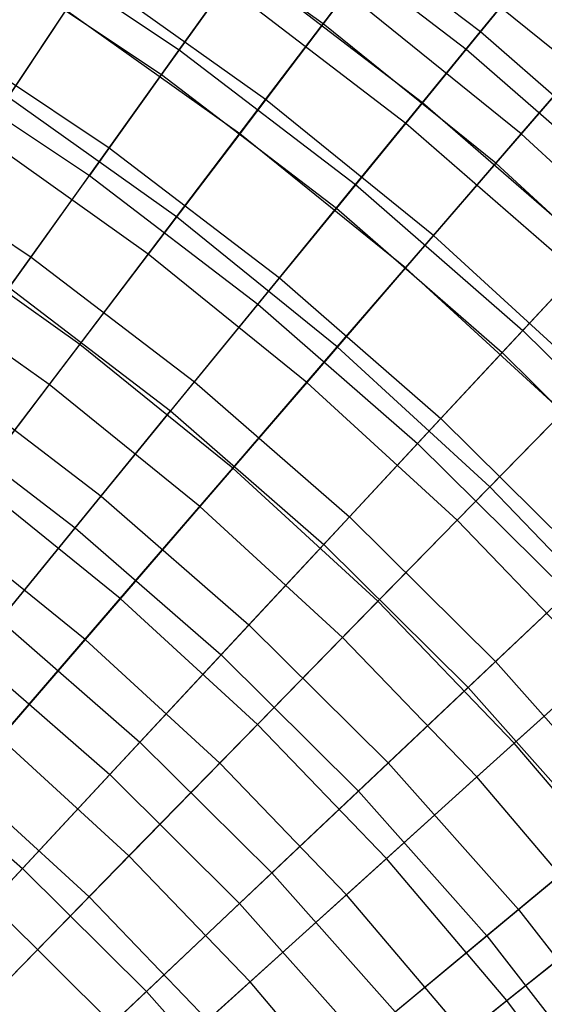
# Model space of a CAD drawing. Extents: x -8.3 to 8.8, y -6 to 6.
# Tile 174 of 177: x 2.9 to 3.6, y 2.7 to 4.1. Entities that reach past the tile are written whole.
import ezdxf

# ---------------------------------------------------------------- set-up
doc = ezdxf.new("R2010")
doc.units = 0
doc.header["$LTSCALE"] = 2.54
doc.layers.get('0').update_dxf_attribs({"linetype": 'CONTINUOUS'})

# ---------------------------------------------------------------- blocks, each defined once
blk = doc.blocks.new('DROPS_COLOR_A_STL')
at = {"color": 0}
for p, q in [((11.6686, 4.3035, 5.8505), (11.938, 4.0975, 5.8505)), ((11.6686, 4.3035, 5.8505), (11.938, 4.0975, 5.8505)), ((11.6495, 4.2769, 9.8277), (11.9173, 4.0722, 9.8277)), ((11.6495, 4.2769, 9.8277), (11.9173, 4.0722, 9.8277)), ((11.2356, 4.2492, 5.171), (11.5024, 4.0711, 5.171)), ((11.2356, 4.2492, 5.171), (11.5024, 4.0711, 5.171)), ((11.2124, 4.2119, 10.5024), (11.4769, 4.0354, 10.5024)), ((11.2124, 4.2119, 10.5024), (11.4769, 4.0354, 10.5024)), ((11.5024, 4.0711, 5.171), (11.5917, 4.1959, 5.5063)), ((11.5024, 4.0711, 5.171), (11.5917, 4.1959, 5.5063)), ((11.5917, 4.1959, 5.5063), (11.8543, 3.9951, 5.5063)), ((11.5917, 4.1959, 5.5063), (11.8543, 3.9951, 5.5063)), ((11.938, 4.0975, 5.8505), (12.0079, 4.1831, 6.2023)), ((11.938, 4.0975, 5.8505), (12.0079, 4.1831, 6.2023)), ((11.5693, 4.1647, 10.1697), (11.4769, 4.0354, 10.5024)), ((11.5693, 4.1647, 10.1697), (11.4769, 4.0354, 10.5024)), ((11.5693, 4.1647, 10.1697), (11.83, 3.9653, 10.1697)), ((11.5693, 4.1647, 10.1697), (11.83, 3.9653, 10.1697)), ((11.9908, 4.1622, 9.4778), (11.9173, 4.0722, 9.8277)), ((11.9908, 4.1622, 9.4778), (11.9173, 4.0722, 9.8277)), ((11.1436, 4.1013, 4.846), (11.4011, 3.9294, 4.846)), ((11.1436, 4.1013, 4.846), (11.4011, 3.9294, 4.846)), ((11.8543, 3.9951, 5.5063), (11.938, 4.0975, 5.8505)), ((11.8543, 3.9951, 5.5063), (11.938, 4.0975, 5.8505)), ((11.938, 4.0975, 5.8505), (12.1936, 3.8747, 5.8505)), ((11.938, 4.0975, 5.8505), (12.1936, 3.8747, 5.8505)), ((11.1176, 4.0596, 10.8245), (11.3725, 3.8894, 10.8245)), ((11.1176, 4.0596, 10.8245), (11.3725, 3.8894, 10.8245)), ((11.4011, 3.9294, 4.846), (11.5024, 4.0711, 5.171)), ((11.4011, 3.9294, 4.846), (11.5024, 4.0711, 5.171)), ((11.5024, 4.0711, 5.171), (11.7572, 3.8762, 5.171)), ((11.5024, 4.0711, 5.171), (11.7572, 3.8762, 5.171)), ((11.9173, 4.0722, 9.8277), (11.83, 3.9653, 10.1697)), ((11.9173, 4.0722, 9.8277), (11.83, 3.9653, 10.1697)), ((11.9173, 4.0722, 9.8277), (12.1713, 3.8507, 9.8277)), ((11.9173, 4.0722, 9.8277), (12.1713, 3.8507, 9.8277)), ((11.4769, 4.0354, 10.5024), (11.3725, 3.8894, 10.8245)), ((11.4769, 4.0354, 10.5024), (11.3725, 3.8894, 10.8245)), ((11.4769, 4.0354, 10.5024), (11.7295, 3.8422, 10.5024)), ((11.4769, 4.0354, 10.5024), (11.7295, 3.8422, 10.5024)), ((11.7572, 3.8762, 5.171), (11.8543, 3.9951, 5.5063)), ((11.7572, 3.8762, 5.171), (11.8543, 3.9951, 5.5063)), ((11.8543, 3.9951, 5.5063), (12.1036, 3.7778, 5.5063)), ((11.8543, 3.9951, 5.5063), (12.1036, 3.7778, 5.5063)), ((11.83, 3.9653, 10.1697), (11.7295, 3.8422, 10.5024)), ((11.83, 3.9653, 10.1697), (11.7295, 3.8422, 10.5024)), ((11.83, 3.9653, 10.1697), (12.0774, 3.7497, 10.1697)), ((11.83, 3.9653, 10.1697), (12.0774, 3.7497, 10.1697)), ((11.041, 3.9365, 4.5325), (11.2882, 3.7715, 4.5325)), ((11.041, 3.9365, 4.5325), (11.2882, 3.7715, 4.5325)), ((11.2882, 3.7715, 4.5325), (11.4011, 3.9294, 4.846)), ((11.2882, 3.7715, 4.5325), (11.4011, 3.9294, 4.846)), ((11.4011, 3.9294, 4.846), (11.6471, 3.7413, 4.846)), ((11.4011, 3.9294, 4.846), (11.6471, 3.7413, 4.846)), ((11.2566, 3.7273, 11.1348), (11.3725, 3.8894, 10.8245)), ((11.2566, 3.7273, 11.1348), (11.3725, 3.8894, 10.8245)), ((11.3725, 3.8894, 10.8245), (11.616, 3.7032, 10.8245)), ((11.3725, 3.8894, 10.8245), (11.616, 3.7032, 10.8245)), ((11.6471, 3.7413, 4.846), (11.7572, 3.8762, 5.171)), ((11.6471, 3.7413, 4.846), (11.7572, 3.8762, 5.171)), ((11.7572, 3.8762, 5.171), (11.9991, 3.6654, 5.171)), ((11.7572, 3.8762, 5.171), (11.9991, 3.6654, 5.171)), ((11.7295, 3.8422, 10.5024), (11.616, 3.7032, 10.8245)), ((11.7295, 3.8422, 10.5024), (11.616, 3.7032, 10.8245)), ((11.7295, 3.8422, 10.5024), (11.9692, 3.6333, 10.5024)), ((11.7295, 3.8422, 10.5024), (11.9692, 3.6333, 10.5024)), ((11.9991, 3.6654, 5.171), (12.1036, 3.7778, 5.5063)), ((11.9991, 3.6654, 5.171), (12.1036, 3.7778, 5.5063)), ((11.1641, 3.598, 4.2317), (11.2882, 3.7715, 4.5325)), ((11.1641, 3.598, 4.2317), (11.2882, 3.7715, 4.5325)), ((11.2882, 3.7715, 4.5325), (11.5243, 3.591, 4.5325)), ((11.2882, 3.7715, 4.5325), (11.5243, 3.591, 4.5325)), ((12.0774, 3.7497, 10.1697), (11.9692, 3.6333, 10.5024)), ((12.0774, 3.7497, 10.1697), (11.9692, 3.6333, 10.5024)), ((11.5243, 3.591, 4.5325), (11.6471, 3.7413, 4.846)), ((11.5243, 3.591, 4.5325), (11.6471, 3.7413, 4.846)), ((11.6471, 3.7413, 4.846), (11.8805, 3.5379, 4.846)), ((11.6471, 3.7413, 4.846), (11.8805, 3.5379, 4.846)), ((11.2566, 3.7273, 11.1348), (11.4899, 3.5489, 11.1348)), ((11.2566, 3.7273, 11.1348), (11.4899, 3.5489, 11.1348)), ((11.616, 3.7032, 10.8245), (11.4899, 3.5489, 11.1348)), ((11.616, 3.7032, 10.8245), (11.4899, 3.5489, 11.1348)), ((11.616, 3.7032, 10.8245), (11.847, 3.5018, 10.8245)), ((11.616, 3.7032, 10.8245), (11.847, 3.5018, 10.8245)), ((11.8805, 3.5379, 4.846), (11.9991, 3.6654, 5.171)), ((11.8805, 3.5379, 4.846), (11.9991, 3.6654, 5.171)), ((11.9991, 3.6654, 5.171), (12.2269, 3.4396, 5.171)), ((11.9991, 3.6654, 5.171), (12.2269, 3.4396, 5.171)), ((11.9692, 3.6333, 10.5024), (11.847, 3.5018, 10.8245)), ((11.9692, 3.6333, 10.5024), (11.847, 3.5018, 10.8245)), ((11.9692, 3.6333, 10.5024), (12.195, 3.4094, 10.5024)), ((11.9692, 3.6333, 10.5024), (12.195, 3.4094, 10.5024)), ((11.1641, 3.598, 4.2317), (11.3894, 3.4258, 4.2317)), ((11.1641, 3.598, 4.2317), (11.3894, 3.4258, 4.2317)), ((11.3894, 3.4258, 4.2317), (11.5243, 3.591, 4.5325)), ((11.3894, 3.4258, 4.2317), (11.5243, 3.591, 4.5325)), ((11.5243, 3.591, 4.5325), (11.7484, 3.3957, 4.5325)), ((11.5243, 3.591, 4.5325), (11.7484, 3.3957, 4.5325)), ((11.1297, 3.5498, 11.4321), (11.3519, 3.3799, 11.4321)), ((11.1297, 3.5498, 11.4321), (11.3519, 3.3799, 11.4321)), ((11.3519, 3.3799, 11.4321), (11.4899, 3.5489, 11.1348)), ((11.3519, 3.3799, 11.4321), (11.4899, 3.5489, 11.1348)), ((11.4899, 3.5489, 11.1348), (11.7114, 3.3559, 11.1348)), ((11.4899, 3.5489, 11.1348), (11.7114, 3.3559, 11.1348)), ((11.7484, 3.3957, 4.5325), (11.8805, 3.5379, 4.846)), ((11.7484, 3.3957, 4.5325), (11.8805, 3.5379, 4.846)), ((11.8805, 3.5379, 4.846), (12.1004, 3.3199, 4.846)), ((11.8805, 3.5379, 4.846), (12.1004, 3.3199, 4.846)), ((11.847, 3.5018, 10.8245), (11.7114, 3.3559, 11.1348)), ((11.847, 3.5018, 10.8245), (11.7114, 3.3559, 11.1348)), ((11.847, 3.5018, 10.8245), (12.0647, 3.2861, 10.8245)), ((11.847, 3.5018, 10.8245), (12.0647, 3.2861, 10.8245)), ((11.2428, 3.2463, 3.9448), (11.3894, 3.4258, 4.2317)), ((11.2428, 3.2463, 3.9448), (11.3894, 3.4258, 4.2317)), ((11.3894, 3.4258, 4.2317), (11.6031, 3.2395, 4.2317)), ((11.3894, 3.4258, 4.2317), (11.6031, 3.2395, 4.2317)), ((11.6031, 3.2395, 4.2317), (11.7484, 3.3957, 4.5325)), ((11.6031, 3.2395, 4.2317), (11.7484, 3.3957, 4.5325)), ((11.7484, 3.3957, 4.5325), (11.9594, 3.1865, 4.5325)), ((11.7484, 3.3957, 4.5325), (11.9594, 3.1865, 4.5325)), ((11.2024, 3.1968, 11.7151), (11.3519, 3.3799, 11.4321)), ((11.2024, 3.1968, 11.7151), (11.3519, 3.3799, 11.4321)), ((11.3519, 3.3799, 11.4321), (11.5628, 3.1961, 11.4321)), ((11.3519, 3.3799, 11.4321), (11.5628, 3.1961, 11.4321)), ((11.7114, 3.3559, 11.1348), (11.5628, 3.1961, 11.4321)), ((11.7114, 3.3559, 11.1348), (11.5628, 3.1961, 11.4321)), ((11.7114, 3.3559, 11.1348), (11.92, 3.1491, 11.1348)), ((11.7114, 3.3559, 11.1348), (11.92, 3.1491, 11.1348)), ((11.9594, 3.1865, 4.5325), (12.1004, 3.3199, 4.846)), ((11.9594, 3.1865, 4.5325), (12.1004, 3.3199, 4.846)), ((12.0647, 3.2861, 10.8245), (11.92, 3.1491, 11.1348)), ((12.0647, 3.2861, 10.8245), (11.92, 3.1491, 11.1348)), ((11.2428, 3.2463, 3.9448), (11.4454, 3.0698, 3.9448)), ((11.2428, 3.2463, 3.9448), (11.4454, 3.0698, 3.9448)), ((11.4454, 3.0698, 3.9448), (11.6031, 3.2395, 4.2317)), ((11.4454, 3.0698, 3.9448), (11.6031, 3.2395, 4.2317)), ((11.6031, 3.2395, 4.2317), (11.8045, 3.0399, 4.2317)), ((11.6031, 3.2395, 4.2317), (11.8045, 3.0399, 4.2317)), ((11.2024, 3.1968, 11.7151), (11.4018, 3.023, 11.7151)), ((11.2024, 3.1968, 11.7151), (11.4018, 3.023, 11.7151)), ((11.4018, 3.023, 11.7151), (11.5628, 3.1961, 11.4321)), ((11.4018, 3.023, 11.7151), (11.5628, 3.1961, 11.4321)), ((11.5628, 3.1961, 11.4321), (11.7614, 2.9991, 11.4321)), ((11.5628, 3.1961, 11.4321), (11.7614, 2.9991, 11.4321)), ((11.8045, 3.0399, 4.2317), (11.9594, 3.1865, 4.5325)), ((11.8045, 3.0399, 4.2317), (11.9594, 3.1865, 4.5325)), ((11.9594, 3.1865, 4.5325), (12.1567, 2.9642, 4.5325)), ((11.9594, 3.1865, 4.5325), (12.1567, 2.9642, 4.5325)), ((11.92, 3.1491, 11.1348), (11.7614, 2.9991, 11.4321)), ((11.92, 3.1491, 11.1348), (11.7614, 2.9991, 11.4321)), ((11.92, 3.1491, 11.1348), (12.1149, 2.9294, 11.1348)), ((11.92, 3.1491, 11.1348), (12.1149, 2.9294, 11.1348)), ((11.2757, 2.8873, 3.673), (11.4454, 3.0698, 3.9448)), ((11.2757, 2.8873, 3.673), (11.4454, 3.0698, 3.9448)), ((11.4454, 3.0698, 3.9448), (11.6362, 2.8807, 3.9448)), ((11.4454, 3.0698, 3.9448), (11.6362, 2.8807, 3.9448)), ((11.0852, 3.0534, 3.673), (11.2757, 2.8873, 3.673)), ((11.0852, 3.0534, 3.673), (11.2757, 2.8873, 3.673)), ((11.6362, 2.8807, 3.9448), (11.8045, 3.0399, 4.2317)), ((11.6362, 2.8807, 3.9448), (11.8045, 3.0399, 4.2317)), ((11.8045, 3.0399, 4.2317), (11.9927, 2.8278, 4.2317)), ((11.8045, 3.0399, 4.2317), (11.9927, 2.8278, 4.2317)), ((11.2292, 2.8372, 11.9828), (11.4018, 3.023, 11.7151)), ((11.2292, 2.8372, 11.9828), (11.4018, 3.023, 11.7151)), ((11.4018, 3.023, 11.7151), (11.5897, 2.8367, 11.7151)), ((11.4018, 3.023, 11.7151), (11.5897, 2.8367, 11.7151)), ((11.7614, 2.9991, 11.4321), (11.5897, 2.8367, 11.7151)), ((11.7614, 2.9991, 11.4321), (11.5897, 2.8367, 11.7151)), ((11.7614, 2.9991, 11.4321), (11.9471, 2.7899, 11.4321)), ((11.7614, 2.9991, 11.4321), (11.9471, 2.7899, 11.4321)), ((11.9927, 2.8278, 4.2317), (12.1567, 2.9642, 4.5325)), ((11.9927, 2.8278, 4.2317), (12.1567, 2.9642, 4.5325)), ((12.1149, 2.9294, 11.1348), (11.9471, 2.7899, 11.4321)), ((12.1149, 2.9294, 11.1348), (11.9471, 2.7899, 11.4321)), ((11.0949, 2.6928, 3.4172), (11.2757, 2.8873, 3.673)), ((11.0949, 2.6928, 3.4172), (11.2757, 2.8873, 3.673)), ((11.2757, 2.8873, 3.673), (11.4552, 2.7094, 3.673)), ((11.2757, 2.8873, 3.673), (11.4552, 2.7094, 3.673)), ((11.4552, 2.7094, 3.673), (11.6362, 2.8807, 3.9448)), ((11.4552, 2.7094, 3.673), (11.6362, 2.8807, 3.9448)), ((11.6362, 2.8807, 3.9448), (11.8145, 2.6797, 3.9448)), ((11.6362, 2.8807, 3.9448), (11.8145, 2.6797, 3.9448)), ((11.2292, 2.8372, 11.9828), (11.4055, 2.6624, 11.9828)), ((11.2292, 2.8372, 11.9828), (11.4055, 2.6624, 11.9828)), ((11.4055, 2.6624, 11.9828), (11.5897, 2.8367, 11.7151)), ((11.4055, 2.6624, 11.9828), (11.5897, 2.8367, 11.7151)), ((11.5897, 2.8367, 11.7151), (11.7653, 2.6388, 11.7151)), ((11.5897, 2.8367, 11.7151), (11.7653, 2.6388, 11.7151)), ((11.8145, 2.6797, 3.9448), (11.9927, 2.8278, 4.2317)), ((11.8145, 2.6797, 3.9448), (11.9927, 2.8278, 4.2317)), ((11.9927, 2.8278, 4.2317), (12.1668, 2.6041, 4.2317)), ((11.9927, 2.8278, 4.2317), (12.1668, 2.6041, 4.2317)), ((11.9471, 2.7899, 11.4321), (11.7653, 2.6388, 11.7151)), ((11.9471, 2.7899, 11.4321), (11.7653, 2.6388, 11.7151)), ((11.9471, 2.7899, 11.4321), (12.1189, 2.5692, 11.4321)), ((11.9471, 2.7899, 11.4321), (12.1189, 2.5692, 11.4321)), ((11.2623, 2.5269, 3.4172), (11.4552, 2.7094, 3.673)), ((11.2623, 2.5269, 3.4172), (11.4552, 2.7094, 3.673)), ((11.4552, 2.7094, 3.673), (11.6229, 2.5204, 3.673)), ((11.4552, 2.7094, 3.673), (11.6229, 2.5204, 3.673))]:
    blk.add_line(p, q, dxfattribs=at)
blk = doc.blocks.new('GROUP_1')
at = {"color": 0}
for p, q in [((11.6253, 10.1074, 9.0642), (11.3639, 10.2934, 9.0642)), ((11.6253, 10.1074, 9.0642), (11.3639, 10.2934, 9.0642)), ((11.7341, 10.2507, 8.7389), (11.6253, 10.1074, 9.0642)), ((11.7341, 10.2507, 8.7389), (11.6253, 10.1074, 9.0642)), ((11.9922, 10.0418, 8.7389), (11.7341, 10.2507, 8.7389)), ((11.9922, 10.0418, 8.7389), (11.7341, 10.2507, 8.7389)), ((11.1696, 10.0013, 2.4104), (11.2876, 10.1787, 2.715)), ((11.1696, 10.0013, 2.4104), (11.2876, 10.1787, 2.715)), ((11.5421, 9.9977, 2.715), (11.2876, 10.1787, 2.715)), ((11.5421, 9.9977, 2.715), (11.2876, 10.1787, 2.715)), ((11.5421, 9.9977, 2.715), (11.6592, 10.1521, 3.0323)), ((11.5421, 9.9977, 2.715), (11.6592, 10.1521, 3.0323)), ((11.9114, 9.948, 3.0323), (11.6592, 10.1521, 3.0323)), ((11.9114, 9.948, 3.0323), (11.6592, 10.1521, 3.0323)), ((11.2533, 10.1271, 9.3777), (11.1321, 9.9451, 9.6783)), ((11.2533, 10.1271, 9.3777), (11.1321, 9.9451, 9.6783)), ((11.5046, 9.9484, 9.3777), (11.2533, 10.1271, 9.3777)), ((11.5046, 9.9484, 9.3777), (11.2533, 10.1271, 9.3777)), ((11.6253, 10.1074, 9.0642), (11.5046, 9.9484, 9.3777)), ((11.6253, 10.1074, 9.0642), (11.5046, 9.9484, 9.3777)), ((11.8748, 9.9056, 9.0642), (11.6253, 10.1074, 9.0642)), ((11.8748, 9.9056, 9.0642), (11.6253, 10.1074, 9.0642)), ((11.9114, 9.948, 3.0323), (12.0248, 10.0796, 3.3609)), ((11.9114, 9.948, 3.0323), (12.0248, 10.0796, 3.3609)), ((11.9922, 10.0418, 8.7389), (11.8748, 9.9056, 9.0642)), ((11.9922, 10.0418, 8.7389), (11.8748, 9.9056, 9.0642)), ((11.4133, 9.828, 2.4104), (11.1696, 10.0013, 2.4104)), ((11.4133, 9.828, 2.4104), (11.1696, 10.0013, 2.4104)), ((11.4133, 9.828, 2.4104), (11.5421, 9.9977, 2.715)), ((11.4133, 9.828, 2.4104), (11.5421, 9.9977, 2.715)), ((11.7848, 9.8013, 2.715), (11.5421, 9.9977, 2.715)), ((11.7848, 9.8013, 2.715), (11.5421, 9.9977, 2.715)), ((11.3724, 9.7742, 9.6783), (11.1321, 9.9451, 9.6783)), ((11.3724, 9.7742, 9.6783), (11.1321, 9.9451, 9.6783)), ((11.5046, 9.9484, 9.3777), (11.3724, 9.7742, 9.6783)), ((11.5046, 9.9484, 9.3777), (11.3724, 9.7742, 9.6783)), ((11.7444, 9.7543, 9.3777), (11.5046, 9.9484, 9.3777)), ((11.7444, 9.7543, 9.3777), (11.5046, 9.9484, 9.3777)), ((11.7848, 9.8013, 2.715), (11.9114, 9.948, 3.0323)), ((11.7848, 9.8013, 2.715), (11.9114, 9.948, 3.0323)), ((12.1503, 9.7287, 3.0323), (11.9114, 9.948, 3.0323)), ((12.1503, 9.7287, 3.0323), (11.9114, 9.948, 3.0323)), ((11.8748, 9.9056, 9.0642), (11.7444, 9.7543, 9.3777)), ((11.8748, 9.9056, 9.0642), (11.7444, 9.7543, 9.3777)), ((12.1111, 9.6886, 9.0642), (11.8748, 9.9056, 9.0642)), ((12.1111, 9.6886, 9.0642), (11.8748, 9.9056, 9.0642)), ((11.2733, 9.6436, 2.1196), (11.4133, 9.828, 2.4104)), ((11.2733, 9.6436, 2.1196), (11.4133, 9.828, 2.4104)), ((11.6457, 9.6399, 2.4104), (11.4133, 9.828, 2.4104)), ((11.6457, 9.6399, 2.4104), (11.4133, 9.828, 2.4104)), ((11.2733, 9.6436, 2.1196), (11.0413, 9.8086, 2.1196)), ((11.2733, 9.6436, 2.1196), (11.0413, 9.8086, 2.1196)), ((11.6457, 9.6399, 2.4104), (11.7848, 9.8013, 2.715)), ((11.6457, 9.6399, 2.4104), (11.7848, 9.8013, 2.715)), ((12.0149, 9.5901, 2.715), (11.7848, 9.8013, 2.715)), ((12.0149, 9.5901, 2.715), (11.7848, 9.8013, 2.715)), ((11.3724, 9.7742, 9.6783), (11.2292, 9.5855, 9.9648)), ((11.3724, 9.7742, 9.6783), (11.2292, 9.5855, 9.9648)), ((11.6016, 9.5887, 9.6783), (11.3724, 9.7742, 9.6783)), ((11.6016, 9.5887, 9.6783), (11.3724, 9.7742, 9.6783)), ((11.2292, 9.5855, 9.9648), (11.0009, 9.7479, 9.9648)), ((11.2292, 9.5855, 9.9648), (11.0009, 9.7479, 9.9648)), ((11.7444, 9.7543, 9.3777), (11.6016, 9.5887, 9.6783)), ((11.7444, 9.7543, 9.3777), (11.6016, 9.5887, 9.6783)), ((11.9716, 9.5458, 9.3777), (11.7444, 9.7543, 9.3777)), ((11.9716, 9.5458, 9.3777), (11.7444, 9.7543, 9.3777)), ((11.1227, 9.4452, 1.8437), (11.2733, 9.6436, 2.1196)), ((11.1227, 9.4452, 1.8437), (11.2733, 9.6436, 2.1196)), ((11.4945, 9.4646, 2.1196), (11.2733, 9.6436, 2.1196)), ((11.4945, 9.4646, 2.1196), (11.2733, 9.6436, 2.1196)), ((11.4945, 9.4646, 2.1196), (11.6457, 9.6399, 2.4104)), ((11.4945, 9.4646, 2.1196), (11.6457, 9.6399, 2.4104)), ((11.866, 9.4377, 2.4104), (11.6457, 9.6399, 2.4104)), ((11.866, 9.4377, 2.4104), (11.6457, 9.6399, 2.4104)), ((11.2292, 9.5855, 9.9648), (11.0755, 9.3831, 10.2361)), ((11.2292, 9.5855, 9.9648), (11.0755, 9.3831, 10.2361)), ((11.4469, 9.4093, 9.9648), (11.2292, 9.5855, 9.9648)), ((11.4469, 9.4093, 9.9648), (11.2292, 9.5855, 9.9648)), ((11.6016, 9.5887, 9.6783), (11.4469, 9.4093, 9.9648)), ((11.6016, 9.5887, 9.6783), (11.4469, 9.4093, 9.9648)), ((11.8188, 9.3893, 9.6783), (11.6016, 9.5887, 9.6783)), ((11.8188, 9.3893, 9.6783), (11.6016, 9.5887, 9.6783)), ((11.866, 9.4377, 2.4104), (12.0149, 9.5901, 2.715)), ((11.866, 9.4377, 2.4104), (12.0149, 9.5901, 2.715)), ((11.9716, 9.5458, 9.3777), (11.8188, 9.3893, 9.6783)), ((11.9716, 9.5458, 9.3777), (11.8188, 9.3893, 9.6783)), ((11.3319, 9.2759, 1.8437), (11.4945, 9.4646, 2.1196)), ((11.3319, 9.2759, 1.8437), (11.4945, 9.4646, 2.1196)), ((11.7042, 9.2721, 2.1196), (11.4945, 9.4646, 2.1196)), ((11.7042, 9.2721, 2.1196), (11.4945, 9.4646, 2.1196)), ((11.3319, 9.2759, 1.8437), (11.1227, 9.4452, 1.8437)), ((11.3319, 9.2759, 1.8437), (11.1227, 9.4452, 1.8437)), ((11.7042, 9.2721, 2.1196), (11.866, 9.4377, 2.4104)), ((11.7042, 9.2721, 2.1196), (11.866, 9.4377, 2.4104)), ((12.0733, 9.2222, 2.4104), (11.866, 9.4377, 2.4104)), ((12.0733, 9.2222, 2.4104), (11.866, 9.4377, 2.4104)), ((11.4469, 9.4093, 9.9648), (11.281, 9.2168, 10.2361)), ((11.4469, 9.4093, 9.9648), (11.281, 9.2168, 10.2361)), ((11.6533, 9.2199, 9.9648), (11.4469, 9.4093, 9.9648)), ((11.6533, 9.2199, 9.9648), (11.4469, 9.4093, 9.9648)), ((11.8188, 9.3893, 9.6783), (11.6533, 9.2199, 9.9648)), ((11.8188, 9.3893, 9.6783), (11.6533, 9.2199, 9.9648)), ((12.0232, 9.1768, 9.6783), (11.8188, 9.3893, 9.6783)), ((12.0232, 9.1768, 9.6783), (11.8188, 9.3893, 9.6783)), ((11.281, 9.2168, 10.2361), (11.0755, 9.3831, 10.2361)), ((11.281, 9.2168, 10.2361), (11.0755, 9.3831, 10.2361)), ((11.1584, 9.0747, 1.5837), (11.3319, 9.2759, 1.8437)), ((11.1584, 9.0747, 1.5837), (11.3319, 9.2759, 1.8437)), ((11.5302, 9.0939, 1.8437), (11.3319, 9.2759, 1.8437)), ((11.5302, 9.0939, 1.8437), (11.3319, 9.2759, 1.8437)), ((11.5302, 9.0939, 1.8437), (11.7042, 9.2721, 2.1196)), ((11.5302, 9.0939, 1.8437), (11.7042, 9.2721, 2.1196)), ((11.9016, 9.0669, 2.1196), (11.7042, 9.2721, 2.1196)), ((11.9016, 9.0669, 2.1196), (11.7042, 9.2721, 2.1196)), ((11.281, 9.2168, 10.2361), (11.1043, 9.012, 10.4911)), ((11.281, 9.2168, 10.2361), (11.1043, 9.012, 10.4911)), ((11.4757, 9.0381, 10.2361), (11.281, 9.2168, 10.2361)), ((11.4757, 9.0381, 10.2361), (11.281, 9.2168, 10.2361)), ((11.6533, 9.2199, 9.9648), (11.4757, 9.0381, 10.2361)), ((11.6533, 9.2199, 9.9648), (11.4757, 9.0381, 10.2361)), ((11.8475, 9.018, 9.9648), (11.6533, 9.2199, 9.9648)), ((11.8475, 9.018, 9.9648), (11.6533, 9.2199, 9.9648)), ((11.9016, 9.0669, 2.1196), (12.0733, 9.2222, 2.4104)), ((11.9016, 9.0669, 2.1196), (12.0733, 9.2222, 2.4104)), ((12.0232, 9.1768, 9.6783), (11.8475, 9.018, 9.9648)), ((12.0232, 9.1768, 9.6783), (11.8475, 9.018, 9.9648)), ((11.3445, 8.9039, 1.5837), (11.5302, 9.0939, 1.8437)), ((11.3445, 8.9039, 1.5837), (11.5302, 9.0939, 1.8437)), ((11.7168, 8.8999, 1.8437), (11.5302, 9.0939, 1.8437)), ((11.7168, 8.8999, 1.8437), (11.5302, 9.0939, 1.8437)), ((11.3445, 8.9039, 1.5837), (11.1584, 9.0747, 1.5837)), ((11.3445, 8.9039, 1.5837), (11.1584, 9.0747, 1.5837)), ((11.7168, 8.8999, 1.8437), (11.9016, 9.0669, 2.1196)), ((11.7168, 8.8999, 1.8437), (11.9016, 9.0669, 2.1196)), ((12.0858, 8.8499, 2.1196), (11.9016, 9.0669, 2.1196)), ((12.0858, 8.8499, 2.1196), (11.9016, 9.0669, 2.1196)), ((11.4757, 9.0381, 10.2361), (11.2867, 8.8446, 10.4911)), ((11.4757, 9.0381, 10.2361), (11.2867, 8.8446, 10.4911)), ((11.6589, 8.8476, 10.2361), (11.4757, 9.0381, 10.2361)), ((11.6589, 8.8476, 10.2361), (11.4757, 9.0381, 10.2361)), ((11.8475, 9.018, 9.9648), (11.6589, 8.8476, 10.2361)), ((11.8475, 9.018, 9.9648), (11.6589, 8.8476, 10.2361)), ((12.0287, 8.8045, 9.9648), (11.8475, 9.018, 9.9648)), ((12.0287, 8.8045, 9.9648), (11.8475, 9.018, 9.9648)), ((11.2867, 8.8446, 10.4911), (11.1043, 9.012, 10.4911)), ((11.2867, 8.8446, 10.4911), (11.1043, 9.012, 10.4911)), ((11.148, 8.7026, 1.3406), (11.3445, 8.9039, 1.5837)), ((11.148, 8.7026, 1.3406), (11.3445, 8.9039, 1.5837)), ((11.5197, 8.7218, 1.5837), (11.3445, 8.9039, 1.5837)), ((11.5197, 8.7218, 1.5837), (11.3445, 8.9039, 1.5837)), ((11.5197, 8.7218, 1.5837), (11.7168, 8.8999, 1.8437)), ((11.5197, 8.7218, 1.5837), (11.7168, 8.8999, 1.8437)), ((11.8909, 8.6947, 1.8437), (11.7168, 8.8999, 1.8437)), ((11.8909, 8.6947, 1.8437), (11.7168, 8.8999, 1.8437)), ((11.2867, 8.8446, 10.4911), (11.087, 8.6402, 10.7288)), ((11.2867, 8.8446, 10.4911), (11.087, 8.6402, 10.7288)), ((11.4582, 8.6663, 10.4911), (11.2867, 8.8446, 10.4911)), ((11.4582, 8.6663, 10.4911), (11.2867, 8.8446, 10.4911)), ((11.6589, 8.8476, 10.2361), (11.4582, 8.6663, 10.4911)), ((11.6589, 8.8476, 10.2361), (11.4582, 8.6663, 10.4911)), ((11.8299, 8.6461, 10.2361), (11.6589, 8.8476, 10.2361)), ((11.8299, 8.6461, 10.2361), (11.6589, 8.8476, 10.2361)), ((11.8909, 8.6947, 1.8437), (12.0858, 8.8499, 2.1196)), ((11.8909, 8.6947, 1.8437), (12.0858, 8.8499, 2.1196)), ((12.0287, 8.8045, 9.9648), (11.8299, 8.6461, 10.2361)), ((12.0287, 8.8045, 9.9648), (11.8299, 8.6461, 10.2361)), ((11.311, 8.5332, 1.3406), (11.5197, 8.7218, 1.5837)), ((11.311, 8.5332, 1.3406), (11.5197, 8.7218, 1.5837)), ((11.6831, 8.5292, 1.5837), (11.5197, 8.7218, 1.5837)), ((11.6831, 8.5292, 1.5837), (11.5197, 8.7218, 1.5837)), ((11.6831, 8.5292, 1.5837), (11.8909, 8.6947, 1.8437)), ((11.6831, 8.5292, 1.5837), (11.8909, 8.6947, 1.8437)), ((12.052, 8.4791, 1.8437), (11.8909, 8.6947, 1.8437)), ((12.052, 8.4791, 1.8437), (11.8909, 8.6947, 1.8437))]:
    blk.add_line(p, q, dxfattribs=at)
blk.add_blockref('DROPS_COLOR_A_STL', (-0.0852, 5.9985, -1.8001), dxfattribs=at)

msp = doc.modelspace()

# ---------------------------------------------------------------- block references
at = {"color": 0}
msp.add_blockref('GROUP_1', (-8.3148, -5.9985, 1.8001), dxfattribs=at)

doc.saveas('drawing.dxf')
